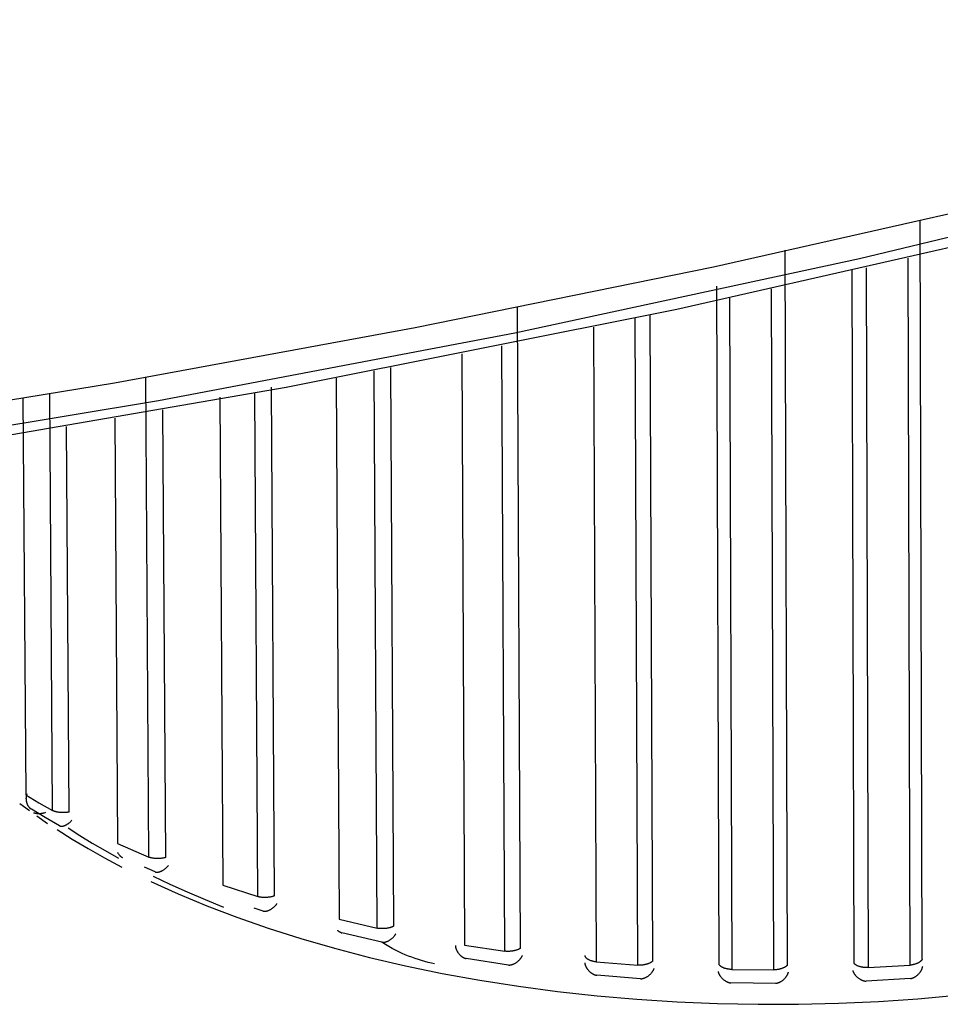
# Model space of a CAD drawing. Header units: millimetres. Extents: x -534 to -34, y 1269 to 1769.
# Tile 3 of 91: x -421.89 to -415.68, y 1298.84 to 1305.49. Entities that reach past the tile are written whole.
import ezdxf

# ---------------------------------------------------------------- set-up
doc = ezdxf.new("R2010")
doc.units = ezdxf.units.MM
doc.layers.add('ROXX_B.FLEX', color=7, linetype='Continuous', true_color=0x000000)

msp = doc.modelspace()

# ---------------------------------------------------------------- linework, layer by layer
at = {"layer": 'ROXX_B.FLEX', "color": 18, "lineweight": -3, "true_color": 0x000000}
for points in [[(-423.291, 1302.7054), (-421.2522, 1303.0385), (-419.2235, 1303.4106), (-417.2103, 1303.8217), (-415.2183, 1304.2716), (-413.2533, 1304.76), (-411.3209, 1305.2862), (-409.4269, 1305.8495), (-407.5767, 1306.4488), (-405.7759, 1307.0829), (-404.0297, 1307.7503), (-402.3429, 1308.4495), (-400.7204, 1309.1786), (-399.1664, 1309.9356), (-397.6849, 1310.7185)], [(-415.8034, 1299.1481), (-415.8167, 1304.1318)], [(-416.7119, 1299.1101), (-416.7279, 1303.9326)], [(-415.8844, 1299.1077), (-415.8974, 1303.8792)], [(-416.2779, 1303.7999), (-416.2639, 1299.121)], [(-416.1809, 1303.8142), (-416.167, 1299.0911)], [(-417.1918, 1303.691), (-417.1751, 1299.1149)], [(-416.8035, 1299.0757), (-416.819, 1303.6713)], [(-417.1041, 1303.6089), (-417.0878, 1299.0786)], [(-418.513, 1299.2224), (-418.5329, 1303.5468)], [(-417.7216, 1299.1072), (-417.7392, 1303.4756)], [(-417.6213, 1299.1351), (-417.6385, 1303.4943)], [(-418.0199, 1303.4144), (-418.0018, 1299.1297)], [(-418.91, 1303.234), (-418.8906, 1299.2433)], [(-418.6201, 1299.2017), (-418.6391, 1303.288)], [(-419.4809, 1299.3572), (-419.5008, 1303.1188)], [(-419.3693, 1299.3703), (-419.3889, 1303.1412)], [(-421.0218, 1299.837), (-421.0424, 1303.0751)], [(-419.7562, 1303.0701), (-419.7363, 1299.417)], [(-420.2868, 1299.5704), (-420.3067, 1302.9674)], [(-420.1729, 1299.5757), (-420.1926, 1303.0078)], [(-421.8711, 1302.9343), (-421.8525, 1300.2571)], [(-421.6713, 1300.1514), (-421.6905, 1302.9636)], [(-420.5417, 1302.9422), (-420.522, 1299.6472)], [(-420.9078, 1299.8344), (-420.9268, 1302.8555)], [(-421.2507, 1302.7985), (-421.232, 1299.9292)], [(-421.5595, 1300.141), (-421.5771, 1302.7422)], [(-421.8525, 1300.2571), (-421.7631, 1300.2037), (-421.6713, 1300.1514)], [(-421.8142, 1300.1597), (-421.8155, 1300.1606), (-421.8168, 1300.1615), (-421.8181, 1300.1624), (-421.8193, 1300.1634), (-421.8206, 1300.1645), (-421.8218, 1300.1656), (-421.823, 1300.1667), (-421.8241, 1300.1678), (-421.8253, 1300.169), (-421.8264, 1300.1703), (-421.8275, 1300.1715), (-421.8286, 1300.1728), (-421.8296, 1300.1742), (-421.8306, 1300.1755), (-421.8316, 1300.1769), (-421.8326, 1300.1784), (-421.8335, 1300.1798), (-421.8344, 1300.1813), (-421.8353, 1300.1828), (-421.8362, 1300.1843), (-421.837, 1300.1859), (-421.8378, 1300.1875), (-421.8386, 1300.1891), (-421.8393, 1300.1907), (-421.8401, 1300.1924), (-421.8407, 1300.1941), (-421.8414, 1300.1958), (-421.842, 1300.1975), (-421.8426, 1300.1992), (-421.8432, 1300.2009), (-421.8437, 1300.2027), (-421.8443, 1300.2045), (-421.8447, 1300.2063), (-421.8452, 1300.2081), (-421.8456, 1300.2099), (-421.846, 1300.2117), (-421.8463, 1300.2135), (-421.8467, 1300.2154), (-421.847, 1300.2172), (-421.8472, 1300.2191), (-421.8474, 1300.2209), (-421.8476, 1300.2228), (-421.8478, 1300.2246), (-421.8479, 1300.2265), (-421.848, 1300.2284), (-421.8481, 1300.2302), (-421.8481, 1300.2321), (-421.8481, 1300.234), (-421.848, 1300.2358), (-421.8479, 1300.2377), (-421.8478, 1300.2396), (-421.8476, 1300.2414), (-421.8474, 1300.2432), (-421.8472, 1300.2451), (-421.847, 1300.2469), (-421.8466, 1300.2487), (-421.8463, 1300.2505), (-421.8459, 1300.2523), (-421.8455, 1300.2541), (-421.8451, 1300.2559), (-421.8446, 1300.2576), (-421.844, 1300.2594), (-421.8435, 1300.2611), (-421.8428, 1300.2628)], [(-421.6231, 1300.0482), (-421.72, 1300.1034), (-421.8142, 1300.1597)], [(-421.5595, 1300.141), (-421.5628, 1300.1403), (-421.5661, 1300.1396), (-421.5696, 1300.139), (-421.5731, 1300.1385), (-421.5767, 1300.138), (-421.5804, 1300.1377), (-421.5841, 1300.1374), (-421.5879, 1300.1371), (-421.5917, 1300.137), (-421.5955, 1300.1369), (-421.5994, 1300.1369), (-421.6033, 1300.1369), (-421.6111, 1300.1372), (-421.6188, 1300.1378), (-421.6227, 1300.1382), (-421.6265, 1300.1386), (-421.6302, 1300.1392), (-421.6339, 1300.1397), (-421.6376, 1300.1404), (-421.6412, 1300.1411), (-421.6447, 1300.1418), (-421.6481, 1300.1427), (-421.6514, 1300.1436), (-421.6546, 1300.1445), (-421.6577, 1300.1455), (-421.6607, 1300.1466), (-421.6636, 1300.1477), (-421.665, 1300.1483), (-421.6663, 1300.1489), (-421.6676, 1300.1495), (-421.6689, 1300.1501), (-421.6701, 1300.1507), (-421.6713, 1300.1514)], [(-421.6231, 1300.0482), (-421.6227, 1300.048), (-421.6222, 1300.0478), (-421.6218, 1300.0475), (-421.6213, 1300.0474), (-421.6208, 1300.0472), (-421.6203, 1300.047), (-421.6198, 1300.0468), (-421.6193, 1300.0467), (-421.6188, 1300.0465), (-421.6183, 1300.0464), (-421.6178, 1300.0463), (-421.6172, 1300.0462), (-421.6167, 1300.0461), (-421.6162, 1300.046), (-421.6156, 1300.0459), (-421.6151, 1300.0458), (-421.6145, 1300.0457), (-421.6139, 1300.0457), (-421.6128, 1300.0456), (-421.6116, 1300.0455), (-421.6104, 1300.0455), (-421.6092, 1300.0455), (-421.608, 1300.0456), (-421.6068, 1300.0457), (-421.6055, 1300.0458), (-421.6042, 1300.046), (-421.6029, 1300.0462), (-421.6016, 1300.0464), (-421.6003, 1300.0467), (-421.599, 1300.047), (-421.5976, 1300.0473), (-421.5963, 1300.0477), (-421.5949, 1300.0481), (-421.5935, 1300.0485), (-421.5921, 1300.049), (-421.5907, 1300.0495), (-421.5893, 1300.05), (-421.5865, 1300.0511), (-421.5836, 1300.0524), (-421.5807, 1300.0537), (-421.5779, 1300.0552), (-421.575, 1300.0568), (-421.5721, 1300.0585), (-421.5692, 1300.0603), (-421.5664, 1300.0622), (-421.5635, 1300.0642), (-421.5607, 1300.0663), (-421.558, 1300.0685), (-421.5553, 1300.0708), (-421.5526, 1300.0732), (-421.55, 1300.0756), (-421.5474, 1300.0781), (-421.5449, 1300.0807), (-421.5425, 1300.0834), (-421.5402, 1300.0862)], [(-421.232, 1299.9292), (-421.0218, 1299.837)], [(-421.2326, 1299.8688), (-421.2311, 1299.8659), (-421.2295, 1299.8632), (-421.2278, 1299.8605), (-421.2261, 1299.8579), (-421.2243, 1299.8554), (-421.2233, 1299.8541), (-421.2224, 1299.8529), (-421.2214, 1299.8517), (-421.2204, 1299.8506), (-421.2194, 1299.8494), (-421.2184, 1299.8483), (-421.2174, 1299.8472), (-421.2163, 1299.8461), (-421.2152, 1299.8451), (-421.2141, 1299.844), (-421.213, 1299.843), (-421.2119, 1299.8421), (-421.2108, 1299.8411), (-421.2096, 1299.8402), (-421.2084, 1299.8393), (-421.2073, 1299.8385), (-421.2061, 1299.8377), (-421.2048, 1299.8369), (-421.2036, 1299.8361), (-421.2024, 1299.8354), (-421.2011, 1299.8347), (-421.1998, 1299.834)], [(-420.9078, 1299.8344), (-420.9108, 1299.8335), (-420.9139, 1299.8326), (-420.9172, 1299.8317), (-420.9206, 1299.831), (-420.924, 1299.8303), (-420.9275, 1299.8296), (-420.9312, 1299.8291), (-420.9348, 1299.8286), (-420.9386, 1299.8282), (-420.9424, 1299.8278), (-420.9462, 1299.8275), (-420.9501, 1299.8273), (-420.9579, 1299.8271), (-420.9658, 1299.8271), (-420.9736, 1299.8274), (-420.9775, 1299.8277), (-420.9814, 1299.828), (-420.9852, 1299.8284), (-420.9889, 1299.8289), (-420.9926, 1299.8294), (-420.9962, 1299.8299), (-420.9998, 1299.8306), (-421.0033, 1299.8313), (-421.0066, 1299.8321), (-421.0099, 1299.8329), (-421.0131, 1299.8338), (-421.0161, 1299.8348), (-421.019, 1299.8359), (-421.0204, 1299.8364), (-421.0218, 1299.837)], [(-420.9782, 1299.7368), (-420.9777, 1299.7366), (-420.9771, 1299.7364), (-420.9765, 1299.7362), (-420.976, 1299.7361), (-420.9754, 1299.7359), (-420.9748, 1299.7358), (-420.9742, 1299.7357), (-420.9736, 1299.7356), (-420.973, 1299.7355), (-420.9724, 1299.7354), (-420.9711, 1299.7352), (-420.9699, 1299.7351), (-420.9686, 1299.735), (-420.9673, 1299.735), (-420.966, 1299.735), (-420.9646, 1299.735), (-420.9633, 1299.7351), (-420.9619, 1299.7352), (-420.9605, 1299.7353), (-420.9591, 1299.7355), (-420.9577, 1299.7357), (-420.9562, 1299.736), (-420.9548, 1299.7363), (-420.9533, 1299.7366), (-420.9519, 1299.737), (-420.9504, 1299.7374), (-420.9489, 1299.7378), (-420.9474, 1299.7383), (-420.9459, 1299.7388), (-420.9444, 1299.7393), (-420.9429, 1299.7399), (-420.9398, 1299.7411), (-420.9368, 1299.7424), (-420.9337, 1299.7439), (-420.9307, 1299.7455), (-420.9276, 1299.7472), (-420.9246, 1299.749), (-420.9216, 1299.7509), (-420.9186, 1299.7529), (-420.9157, 1299.755), (-420.9128, 1299.7572), (-420.9099, 1299.7595), (-420.9072, 1299.7619), (-420.9044, 1299.7643), (-420.9018, 1299.7669), (-420.8992, 1299.7695), (-420.8967, 1299.7722), (-420.8943, 1299.775), (-420.892, 1299.7779), (-420.8898, 1299.7808)], [(-420.9782, 1299.7368), (-421.0516, 1299.768)], [(-420.522, 1299.6472), (-420.2868, 1299.5704)], [(-420.1729, 1299.5757), (-420.1742, 1299.5751), (-420.1756, 1299.5746), (-420.1785, 1299.5735), (-420.1815, 1299.5724), (-420.1846, 1299.5714), (-420.1878, 1299.5705), (-420.1911, 1299.5696), (-420.1946, 1299.5688), (-420.1981, 1299.5681), (-420.2017, 1299.5674), (-420.2054, 1299.5668), (-420.2091, 1299.5663), (-420.2129, 1299.5658), (-420.2167, 1299.5654), (-420.2206, 1299.565), (-420.2284, 1299.5645), (-420.2363, 1299.5643), (-420.2441, 1299.5643), (-420.248, 1299.5644), (-420.2519, 1299.5646), (-420.2557, 1299.5649), (-420.2595, 1299.5652), (-420.2632, 1299.5656), (-420.2668, 1299.5661), (-420.2704, 1299.5666), (-420.2739, 1299.5672), (-420.2773, 1299.5679), (-420.2806, 1299.5687), (-420.2838, 1299.5695), (-420.2868, 1299.5704)], [(-420.2488, 1299.4729), (-420.2481, 1299.4727), (-420.2475, 1299.4726), (-420.2461, 1299.4724), (-420.2448, 1299.4722), (-420.2434, 1299.472), (-420.242, 1299.4719), (-420.2406, 1299.4718), (-420.2392, 1299.4718), (-420.2377, 1299.4718), (-420.2363, 1299.4719), (-420.2348, 1299.472), (-420.2333, 1299.4721), (-420.2318, 1299.4723), (-420.2303, 1299.4725), (-420.2288, 1299.4728), (-420.2272, 1299.473), (-420.2257, 1299.4734), (-420.2241, 1299.4737), (-420.2225, 1299.4741), (-420.221, 1299.4746), (-420.2194, 1299.475), (-420.2178, 1299.4755), (-420.2162, 1299.4761), (-420.2146, 1299.4767), (-420.213, 1299.4773), (-420.2098, 1299.4786), (-420.2066, 1299.48), (-420.2034, 1299.4816), (-420.2002, 1299.4832), (-420.197, 1299.485), (-420.1938, 1299.4869), (-420.1907, 1299.489), (-420.1877, 1299.4911), (-420.1846, 1299.4933), (-420.1817, 1299.4956), (-420.1788, 1299.498), (-420.1759, 1299.5005), (-420.1732, 1299.5031), (-420.1705, 1299.5058), (-420.1679, 1299.5085), (-420.1654, 1299.5113), (-420.163, 1299.5142), (-420.1619, 1299.5156), (-420.1607, 1299.5171), (-420.1596, 1299.5186), (-420.1586, 1299.5201), (-420.1576, 1299.5217), (-420.1566, 1299.5232)], [(-420.2488, 1299.4729), (-420.3116, 1299.4927)], [(-419.7363, 1299.417), (-419.4809, 1299.3572)], [(-419.7492, 1299.3437), (-419.7475, 1299.3421), (-419.7457, 1299.3405), (-419.7439, 1299.3391), (-419.7421, 1299.3376), (-419.7402, 1299.3362), (-419.7383, 1299.3349), (-419.7364, 1299.3337), (-419.7345, 1299.3324), (-419.7325, 1299.3313), (-419.7306, 1299.3302), (-419.7286, 1299.3292), (-419.7265, 1299.3282), (-419.7245, 1299.3273), (-419.7225, 1299.3265), (-419.7204, 1299.3257), (-419.7183, 1299.325)], [(-419.4491, 1299.2619), (-419.7183, 1299.325)], [(-419.3693, 1299.3703), (-419.3704, 1299.3696), (-419.3717, 1299.369), (-419.3729, 1299.3683), (-419.3742, 1299.3677), (-419.3755, 1299.367), (-419.3769, 1299.3664), (-419.3797, 1299.3652), (-419.3826, 1299.3641), (-419.3857, 1299.363), (-419.3889, 1299.362), (-419.3921, 1299.361), (-419.3955, 1299.3601), (-419.399, 1299.3593), (-419.4026, 1299.3585), (-419.4062, 1299.3577), (-419.4099, 1299.357), (-419.4136, 1299.3564), (-419.4174, 1299.3559), (-419.4212, 1299.3554), (-419.4251, 1299.355), (-419.429, 1299.3546), (-419.4329, 1299.3543), (-419.4368, 1299.3541), (-419.4407, 1299.354), (-419.4446, 1299.3539), (-419.4484, 1299.3539), (-419.4523, 1299.3539), (-419.4561, 1299.3541), (-419.4598, 1299.3543), (-419.4635, 1299.3546), (-419.4672, 1299.3549), (-419.4707, 1299.3554), (-419.4742, 1299.3559), (-419.4776, 1299.3565), (-419.4809, 1299.3572)], [(-419.4491, 1299.2619), (-419.4476, 1299.2618), (-419.4462, 1299.2616), (-419.4447, 1299.2615), (-419.4431, 1299.2615), (-419.4416, 1299.2615), (-419.4401, 1299.2615), (-419.4385, 1299.2616), (-419.4369, 1299.2617), (-419.4353, 1299.2619), (-419.4337, 1299.2621), (-419.4321, 1299.2623), (-419.4305, 1299.2626), (-419.4289, 1299.2629), (-419.4272, 1299.2633), (-419.4256, 1299.2637), (-419.4239, 1299.2641), (-419.4223, 1299.2646), (-419.4206, 1299.2651), (-419.4189, 1299.2656), (-419.4173, 1299.2662), (-419.4156, 1299.2668), (-419.4139, 1299.2675), (-419.4106, 1299.2689), (-419.4073, 1299.2704), (-419.4039, 1299.2721), (-419.4006, 1299.2739), (-419.3974, 1299.2758), (-419.3941, 1299.2778), (-419.391, 1299.2799), (-419.3878, 1299.2822), (-419.3847, 1299.2845), (-419.3817, 1299.2869), (-419.3788, 1299.2895), (-419.3759, 1299.2921), (-419.3732, 1299.2948), (-419.3705, 1299.2975), (-419.3679, 1299.3004), (-419.3654, 1299.3033), (-419.3642, 1299.3048), (-419.3631, 1299.3063), (-419.362, 1299.3078), (-419.3609, 1299.3093), (-419.3598, 1299.3109), (-419.3588, 1299.3124), (-419.3578, 1299.314), (-419.3568, 1299.3156), (-419.3559, 1299.3172), (-419.355, 1299.3188)], [(-419.094, 1299.116), (-419.1151, 1299.1205), (-419.1366, 1299.1257), (-419.1585, 1299.1315), (-419.1805, 1299.138), (-419.2027, 1299.1451), (-419.225, 1299.1527), (-419.2471, 1299.1608), (-419.2691, 1299.1693), (-419.2908, 1299.178), (-419.3123, 1299.1873), (-419.334, 1299.1973), (-419.356, 1299.2082), (-419.3786, 1299.2201), (-419.4017, 1299.2331), (-419.4252, 1299.2471), (-419.4491, 1299.2619)], [(-418.8906, 1299.2433), (-418.6201, 1299.2017)], [(-418.9529, 1299.2412), (-418.9528, 1299.2394), (-418.9527, 1299.2376), (-418.9526, 1299.2358), (-418.9524, 1299.234), (-418.9521, 1299.2322), (-418.9518, 1299.2304), (-418.9515, 1299.2286), (-418.9511, 1299.2268), (-418.9507, 1299.225), (-418.9502, 1299.2232), (-418.9497, 1299.2214), (-418.9492, 1299.2196), (-418.9486, 1299.2178), (-418.948, 1299.216), (-418.9473, 1299.2142), (-418.9466, 1299.2125), (-418.9458, 1299.2107), (-418.945, 1299.2089), (-418.9442, 1299.2072), (-418.9433, 1299.2055), (-418.9425, 1299.2037), (-418.9415, 1299.202), (-418.9406, 1299.2003), (-418.9396, 1299.1986), (-418.9385, 1299.1969), (-418.9375, 1299.1953), (-418.9364, 1299.1936), (-418.9353, 1299.192), (-418.9341, 1299.1904), (-418.9329, 1299.1888), (-418.9305, 1299.1857), (-418.9279, 1299.1827), (-418.9266, 1299.1812), (-418.9252, 1299.1797), (-418.9239, 1299.1783), (-418.9225, 1299.1769), (-418.9211, 1299.1755), (-418.9196, 1299.1742), (-418.9182, 1299.1728), (-418.9167, 1299.1716), (-418.9152, 1299.1703), (-418.9137, 1299.1691), (-418.9121, 1299.1679), (-418.9106, 1299.1667), (-418.909, 1299.1655), (-418.9074, 1299.1644), (-418.9058, 1299.1634), (-418.9042, 1299.1624), (-418.9026, 1299.1614), (-418.9009, 1299.1604), (-418.8993, 1299.1595), (-418.8976, 1299.1586), (-418.8959, 1299.1578), (-418.8942, 1299.157), (-418.8925, 1299.1562), (-418.8908, 1299.1555), (-418.8891, 1299.1548), (-418.8873, 1299.1542), (-418.8856, 1299.1536), (-418.8839, 1299.1531), (-418.8821, 1299.1526), (-418.8803, 1299.1522)], [(-418.513, 1299.2224), (-418.514, 1299.2216), (-418.515, 1299.2209), (-418.516, 1299.2202), (-418.5171, 1299.2194), (-418.5183, 1299.2187), (-418.5194, 1299.218), (-418.5206, 1299.2173), (-418.5219, 1299.2167), (-418.5232, 1299.216), (-418.5245, 1299.2153), (-418.5272, 1299.214), (-418.5301, 1299.2128), (-418.5331, 1299.2116), (-418.5362, 1299.2105), (-418.5394, 1299.2094), (-418.5427, 1299.2084), (-418.5461, 1299.2074), (-418.5495, 1299.2065), (-418.5531, 1299.2056), (-418.5567, 1299.2048), (-418.5603, 1299.204), (-418.5641, 1299.2034), (-418.5678, 1299.2027), (-418.5716, 1299.2022), (-418.5754, 1299.2017), (-418.5792, 1299.2013), (-418.5831, 1299.2009), (-418.5869, 1299.2007), (-418.5907, 1299.2005), (-418.5945, 1299.2003), (-418.5983, 1299.2003), (-418.6021, 1299.2003), (-418.6058, 1299.2004), (-418.6095, 1299.2006), (-418.6131, 1299.2009), (-418.6166, 1299.2012), (-418.6201, 1299.2017)], [(-418.5952, 1299.1083), (-418.8803, 1299.1522)], [(-418.5952, 1299.1083), (-418.5936, 1299.1082), (-418.592, 1299.1082), (-418.5903, 1299.1082), (-418.5887, 1299.1083), (-418.5871, 1299.1084), (-418.5854, 1299.1085), (-418.5837, 1299.1087), (-418.5821, 1299.109), (-418.5804, 1299.1092), (-418.5787, 1299.1095), (-418.577, 1299.1099), (-418.5753, 1299.1103), (-418.5736, 1299.1107), (-418.5719, 1299.1112), (-418.5701, 1299.1117), (-418.5684, 1299.1123), (-418.5667, 1299.1129), (-418.565, 1299.1135), (-418.5633, 1299.1142), (-418.5615, 1299.1149), (-418.5598, 1299.1156), (-418.5581, 1299.1164), (-418.5547, 1299.118), (-418.5513, 1299.1198), (-418.5479, 1299.1217), (-418.5446, 1299.1237), (-418.5413, 1299.1258), (-418.5381, 1299.1281), (-418.535, 1299.1304), (-418.5319, 1299.1329), (-418.5288, 1299.1354), (-418.5259, 1299.1381), (-418.5231, 1299.1408), (-418.5203, 1299.1436), (-418.5176, 1299.1465), (-418.5151, 1299.1494), (-418.5139, 1299.1509), (-418.5127, 1299.1525), (-418.5115, 1299.154), (-418.5104, 1299.1555), (-418.5093, 1299.1571), (-418.5082, 1299.1587), (-418.5072, 1299.1603), (-418.5062, 1299.1619), (-418.5053, 1299.1635), (-418.5043, 1299.1651), (-418.5035, 1299.1667), (-418.5026, 1299.1684), (-418.5018, 1299.17), (-418.5011, 1299.1717)], [(-418.0799, 1299.1227), (-418.0797, 1299.1209), (-418.0794, 1299.1191), (-418.0791, 1299.1173), (-418.0787, 1299.1155), (-418.0783, 1299.1138), (-418.0778, 1299.112), (-418.0773, 1299.1102), (-418.0768, 1299.1084), (-418.0762, 1299.1067), (-418.0755, 1299.1049), (-418.0749, 1299.1031), (-418.0741, 1299.1014), (-418.0734, 1299.0996), (-418.0726, 1299.0979), (-418.0717, 1299.0962), (-418.0709, 1299.0945), (-418.07, 1299.0928), (-418.069, 1299.0911), (-418.068, 1299.0894), (-418.067, 1299.0877), (-418.066, 1299.086), (-418.0649, 1299.0844), (-418.0637, 1299.0828), (-418.0626, 1299.0811), (-418.0602, 1299.078), (-418.0577, 1299.0749), (-418.0551, 1299.0718), (-418.0523, 1299.0689), (-418.0495, 1299.0661), (-418.0466, 1299.0633), (-418.0436, 1299.0607), (-418.0405, 1299.0581), (-418.0389, 1299.0569), (-418.0373, 1299.0557), (-418.0357, 1299.0546), (-418.0341, 1299.0535), (-418.0325, 1299.0524), (-418.0308, 1299.0513), (-418.0292, 1299.0503), (-418.0275, 1299.0493), (-418.0258, 1299.0483), (-418.0241, 1299.0474), (-418.0224, 1299.0466), (-418.0207, 1299.0457), (-418.0189, 1299.0449), (-418.0172, 1299.0442), (-418.0154, 1299.0434), (-418.0137, 1299.0428), (-418.0119, 1299.0421), (-418.0102, 1299.0415), (-418.0084, 1299.041), (-418.0066, 1299.0405), (-418.0048, 1299.04), (-418.0031, 1299.0396), (-418.0013, 1299.0393), (-417.9995, 1299.0389)], [(-418.0018, 1299.1297), (-418.0054, 1299.1301), (-418.0089, 1299.1305), (-418.0124, 1299.131), (-418.016, 1299.1316), (-418.0195, 1299.1322), (-418.023, 1299.133), (-418.0264, 1299.1338), (-418.0298, 1299.1346), (-418.0332, 1299.1356), (-418.0365, 1299.1366), (-418.0397, 1299.1377), (-418.0428, 1299.1389), (-418.0459, 1299.1402), (-418.0488, 1299.1415), (-418.0516, 1299.1428), (-418.053, 1299.1436), (-418.0543, 1299.1443), (-418.0556, 1299.145), (-418.0569, 1299.1458), (-418.0581, 1299.1465), (-418.0593, 1299.1473), (-418.0605, 1299.1481), (-418.0617, 1299.1489), (-418.0628, 1299.1497), (-418.0638, 1299.1505), (-418.0648, 1299.1514), (-418.0658, 1299.1522), (-418.0668, 1299.1531), (-418.0677, 1299.1539), (-418.0686, 1299.1548), (-418.0694, 1299.1556), (-418.0702, 1299.1565), (-418.071, 1299.1574), (-418.0717, 1299.1583), (-418.0723, 1299.1592), (-418.073, 1299.1601), (-418.0736, 1299.161), (-418.0741, 1299.1619), (-418.0747, 1299.1628), (-418.0751, 1299.1637), (-418.0756, 1299.1646), (-418.0758, 1299.165), (-418.076, 1299.1655), (-418.0762, 1299.1659), (-418.0764, 1299.1664), (-418.0765, 1299.1668), (-418.0767, 1299.1673), (-418.0768, 1299.1677), (-418.077, 1299.1682), (-418.0771, 1299.1686), (-418.0772, 1299.1691), (-418.0773, 1299.1695), (-418.0774, 1299.1699), (-418.0775, 1299.1704), (-418.0776, 1299.1708), (-418.0777, 1299.1713), (-418.0778, 1299.1717)], [(-418.0018, 1299.1297), (-417.7216, 1299.1072)], [(-417.6213, 1299.1351), (-417.622, 1299.1342), (-417.6228, 1299.1334), (-417.6236, 1299.1326), (-417.6245, 1299.1319), (-417.6254, 1299.1311), (-417.6264, 1299.1303), (-417.6274, 1299.1295), (-417.6284, 1299.1288), (-417.6295, 1299.128), (-417.6306, 1299.1273), (-417.6318, 1299.1266), (-417.633, 1299.1258), (-417.6342, 1299.1251), (-417.6355, 1299.1244), (-417.6381, 1299.123), (-417.6408, 1299.1217), (-417.6437, 1299.1204), (-417.6467, 1299.1191), (-417.6498, 1299.1179), (-417.6529, 1299.1168), (-417.6562, 1299.1157), (-417.6596, 1299.1146), (-417.663, 1299.1136), (-417.6665, 1299.1127), (-417.67, 1299.1118), (-417.6736, 1299.111), (-417.6773, 1299.1103), (-417.6809, 1299.1096), (-417.6846, 1299.109), (-417.6884, 1299.1085), (-417.6921, 1299.108), (-417.6958, 1299.1076), (-417.6996, 1299.1073), (-417.7033, 1299.1071), (-417.707, 1299.1069), (-417.7107, 1299.1069), (-417.7144, 1299.1069), (-417.718, 1299.107), (-417.7216, 1299.1072)], [(-417.0878, 1299.0786), (-417.0914, 1299.0787), (-417.0951, 1299.0789), (-417.0987, 1299.0792), (-417.1024, 1299.0795), (-417.106, 1299.0799), (-417.1097, 1299.0804), (-417.1134, 1299.0809), (-417.117, 1299.0816), (-417.1206, 1299.0823), (-417.1241, 1299.0831), (-417.1276, 1299.0839), (-417.1311, 1299.0849), (-417.1345, 1299.0859), (-417.1377, 1299.087), (-417.1409, 1299.0882), (-417.144, 1299.0894), (-417.147, 1299.0907), (-417.1499, 1299.0921), (-417.1526, 1299.0935), (-417.1539, 1299.0942), (-417.1552, 1299.0949), (-417.1565, 1299.0957), (-417.1577, 1299.0965), (-417.1589, 1299.0972), (-417.16, 1299.098), (-417.1611, 1299.0988), (-417.1622, 1299.0996), (-417.1633, 1299.1004), (-417.1643, 1299.1012), (-417.1652, 1299.1021), (-417.1661, 1299.1029), (-417.167, 1299.1037), (-417.1679, 1299.1046), (-417.1687, 1299.1054), (-417.1695, 1299.1063), (-417.1702, 1299.1071), (-417.1709, 1299.108), (-417.1715, 1299.1089), (-417.1722, 1299.1097), (-417.1727, 1299.1106), (-417.1733, 1299.1115), (-417.1738, 1299.1123), (-417.1743, 1299.1132), (-417.1747, 1299.1141), (-417.1751, 1299.1149)], [(-416.7119, 1299.1101), (-416.7122, 1299.1097), (-416.7124, 1299.1093), (-416.7127, 1299.1089), (-416.713, 1299.1084), (-416.7133, 1299.108), (-416.7136, 1299.1076), (-416.7139, 1299.1072), (-416.7142, 1299.1067), (-416.7149, 1299.1059), (-416.7157, 1299.1051), (-416.7164, 1299.1042), (-416.7173, 1299.1034), (-416.7181, 1299.1026), (-416.719, 1299.1018), (-416.72, 1299.101), (-416.7209, 1299.1002), (-416.7219, 1299.0994), (-416.723, 1299.0986), (-416.7241, 1299.0978), (-416.7252, 1299.0971), (-416.7264, 1299.0963), (-416.7275, 1299.0956), (-416.73, 1299.0941), (-416.7326, 1299.0926), (-416.7353, 1299.0912), (-416.7382, 1299.0899), (-416.7411, 1299.0886), (-416.7441, 1299.0873), (-416.7472, 1299.0861), (-416.7504, 1299.0849), (-416.7537, 1299.0838), (-416.757, 1299.0828), (-416.7604, 1299.0818), (-416.7639, 1299.0809), (-416.7674, 1299.08), (-416.7709, 1299.0792), (-416.7745, 1299.0785), (-416.7781, 1299.0779), (-416.7817, 1299.0773), (-416.7854, 1299.0768), (-416.789, 1299.0764), (-416.7926, 1299.0761), (-416.7963, 1299.0759), (-416.7999, 1299.0757), (-416.8035, 1299.0757)], [(-416.167, 1299.0911), (-416.1706, 1299.0909), (-416.1743, 1299.0909), (-416.178, 1299.0909), (-416.1817, 1299.0909), (-416.1854, 1299.0911), (-416.1892, 1299.0913), (-416.193, 1299.0916), (-416.1968, 1299.092), (-416.2005, 1299.0924), (-416.2043, 1299.093), (-416.208, 1299.0936), (-416.2117, 1299.0943), (-416.2153, 1299.0951), (-416.2189, 1299.0959), (-416.2224, 1299.0969), (-416.2258, 1299.0979), (-416.2291, 1299.0989), (-416.2323, 1299.1001), (-416.2355, 1299.1013), (-416.2385, 1299.1026), (-416.2414, 1299.1039), (-416.2441, 1299.1053), (-416.2454, 1299.106), (-416.2467, 1299.1067), (-416.248, 1299.1074), (-416.2492, 1299.1082), (-416.2504, 1299.1089), (-416.2516, 1299.1097), (-416.2527, 1299.1105), (-416.2538, 1299.1112), (-416.2548, 1299.112), (-416.2558, 1299.1128), (-416.2568, 1299.1136), (-416.2577, 1299.1144), (-416.2586, 1299.1152), (-416.2595, 1299.116), (-416.2603, 1299.1169), (-416.2611, 1299.1177), (-416.2618, 1299.1185), (-416.2625, 1299.1193), (-416.2632, 1299.1201), (-416.2639, 1299.121)], [(-415.8034, 1299.1481), (-415.8035, 1299.1477), (-415.8037, 1299.1473), (-415.8038, 1299.1468), (-415.804, 1299.1464), (-415.8041, 1299.1459), (-415.8043, 1299.1455), (-415.8045, 1299.1451), (-415.8047, 1299.1446), (-415.8049, 1299.1442), (-415.8052, 1299.1438), (-415.8054, 1299.1433), (-415.8057, 1299.1429), (-415.8059, 1299.1424), (-415.8062, 1299.142), (-415.8065, 1299.1416), (-415.8068, 1299.1411), (-415.8074, 1299.1403), (-415.808, 1299.1394), (-415.8087, 1299.1385), (-415.8095, 1299.1377), (-415.8103, 1299.1368), (-415.8111, 1299.136), (-415.8119, 1299.1351), (-415.8128, 1299.1343), (-415.8138, 1299.1335), (-415.8147, 1299.1326), (-415.8157, 1299.1318), (-415.8168, 1299.131), (-415.8178, 1299.1302), (-415.8189, 1299.1294), (-415.8201, 1299.1286), (-415.8212, 1299.1278), (-415.8236, 1299.1263), (-415.8262, 1299.1248), (-415.8288, 1299.1233), (-415.8315, 1299.1219), (-415.8344, 1299.1206), (-415.8373, 1299.1192), (-415.8403, 1299.118), (-415.8434, 1299.1168), (-415.8465, 1299.1156), (-415.8498, 1299.1145), (-415.8531, 1299.1135), (-415.8564, 1299.1125), (-415.8598, 1299.1117), (-415.8632, 1299.1109), (-415.8667, 1299.1101), (-415.8702, 1299.1095), (-415.8737, 1299.1089), (-415.8772, 1299.1084), (-415.8808, 1299.108), (-415.8844, 1299.1077)], [(-417.7041, 1299.0152), (-417.7024, 1299.0152), (-417.7007, 1299.0153), (-417.699, 1299.0155), (-417.6972, 1299.0156), (-417.6955, 1299.0158), (-417.6938, 1299.0161), (-417.6921, 1299.0164), (-417.6903, 1299.0168), (-417.6886, 1299.0172), (-417.6868, 1299.0176), (-417.6851, 1299.0181), (-417.6833, 1299.0186), (-417.6816, 1299.0192), (-417.6798, 1299.0198), (-417.678, 1299.0204), (-417.6763, 1299.0211), (-417.6745, 1299.0218), (-417.6728, 1299.0225), (-417.6711, 1299.0233), (-417.6693, 1299.0241), (-417.6659, 1299.0259), (-417.6624, 1299.0278), (-417.6591, 1299.0298), (-417.6557, 1299.0319), (-417.6525, 1299.0342), (-417.6492, 1299.0365), (-417.6461, 1299.039), (-417.643, 1299.0415), (-417.64, 1299.0442), (-417.6371, 1299.047), (-417.6343, 1299.0498), (-417.6316, 1299.0527), (-417.629, 1299.0557), (-417.6265, 1299.0588), (-417.6253, 1299.0603), (-417.6242, 1299.0619), (-417.6231, 1299.0635), (-417.622, 1299.0651), (-417.6209, 1299.0667), (-417.6199, 1299.0683), (-417.6189, 1299.0699), (-417.618, 1299.0716), (-417.6171, 1299.0732), (-417.6162, 1299.0749), (-417.6154, 1299.0766), (-417.6146, 1299.0783), (-417.6138, 1299.08), (-417.6131, 1299.0816), (-417.6125, 1299.0834), (-417.6118, 1299.0851)], [(-417.1802, 1299.0656), (-417.1798, 1299.0638), (-417.1793, 1299.0621), (-417.1788, 1299.0603), (-417.1783, 1299.0586), (-417.1777, 1299.0568), (-417.1771, 1299.0551), (-417.1764, 1299.0534), (-417.1757, 1299.0516), (-417.1749, 1299.0499), (-417.1741, 1299.0482), (-417.1733, 1299.0465), (-417.1724, 1299.0448), (-417.1715, 1299.0431), (-417.1706, 1299.0414), (-417.1696, 1299.0398), (-417.1686, 1299.0381), (-417.1675, 1299.0365), (-417.1664, 1299.0348), (-417.1653, 1299.0332), (-417.1641, 1299.0316), (-417.1629, 1299.03), (-417.1617, 1299.0285), (-417.1592, 1299.0254), (-417.1565, 1299.0224), (-417.1538, 1299.0195), (-417.1509, 1299.0166), (-417.148, 1299.0139), (-417.1449, 1299.0113), (-417.1418, 1299.0087), (-417.1386, 1299.0063), (-417.1354, 1299.004), (-417.132, 1299.0018), (-417.1304, 1299.0008), (-417.1287, 1298.9998), (-417.127, 1298.9988), (-417.1252, 1298.9978), (-417.1235, 1298.9969), (-417.1218, 1298.9961), (-417.12, 1298.9952), (-417.1183, 1298.9944), (-417.1165, 1298.9937), (-417.1148, 1298.993), (-417.113, 1298.9923), (-417.1112, 1298.9916), (-417.1095, 1298.991), (-417.1077, 1298.9905), (-417.1059, 1298.99), (-417.1041, 1298.9895), (-417.1023, 1298.9891), (-417.1006, 1298.9887), (-417.0988, 1298.9884), (-417.097, 1298.9881), (-417.0952, 1298.9878), (-417.0935, 1298.9877)], [(-417.0878, 1299.0786), (-416.8035, 1299.0757)], [(-416.7937, 1298.9845), (-416.792, 1298.9847), (-416.7902, 1298.9849), (-416.7885, 1298.9852), (-416.7867, 1298.9854), (-416.7849, 1298.9858), (-416.7831, 1298.9862), (-416.7814, 1298.9866), (-416.7796, 1298.9871), (-416.7778, 1298.9876), (-416.7761, 1298.9882), (-416.7743, 1298.9888), (-416.7725, 1298.9894), (-416.7707, 1298.9901), (-416.769, 1298.9908), (-416.7672, 1298.9916), (-416.7655, 1298.9924), (-416.7637, 1298.9932), (-416.762, 1298.9941), (-416.7603, 1298.995), (-416.7586, 1298.9959), (-416.7568, 1298.9969), (-416.7552, 1298.9979), (-416.7518, 1299), (-416.7485, 1299.0022), (-416.7453, 1299.0046), (-416.7421, 1299.0071), (-416.739, 1299.0097), (-416.736, 1299.0123), (-416.7331, 1299.0151), (-416.7302, 1299.018), (-416.7275, 1299.0209), (-416.7249, 1299.0239), (-416.7224, 1299.027), (-416.7212, 1299.0286), (-416.72, 1299.0302), (-416.7189, 1299.0318), (-416.7178, 1299.0334), (-416.7167, 1299.0351), (-416.7156, 1299.0367), (-416.7146, 1299.0384), (-416.7137, 1299.04), (-416.7128, 1299.0417), (-416.7119, 1299.0434), (-416.711, 1299.0451), (-416.7102, 1299.0468), (-416.7094, 1299.0485), (-416.7087, 1299.0502), (-416.708, 1299.052), (-416.7074, 1299.0537), (-416.7068, 1299.0554), (-416.7062, 1299.0572), (-416.7057, 1299.0589), (-416.7053, 1299.0607)], [(-416.2717, 1299.0712), (-416.2712, 1299.0694), (-416.2706, 1299.0677), (-416.2699, 1299.066), (-416.2692, 1299.0643), (-416.2685, 1299.0626), (-416.2677, 1299.0609), (-416.2669, 1299.0592), (-416.266, 1299.0576), (-416.2651, 1299.0559), (-416.2642, 1299.0542), (-416.2632, 1299.0526), (-416.2622, 1299.051), (-416.2612, 1299.0493), (-416.2601, 1299.0477), (-416.259, 1299.0461), (-416.2578, 1299.0446), (-416.2566, 1299.043), (-416.2554, 1299.0415), (-416.2529, 1299.0384), (-416.2503, 1299.0354), (-416.2475, 1299.0325), (-416.2447, 1299.0297), (-416.2417, 1299.027), (-416.2387, 1299.0244), (-416.2356, 1299.0218), (-416.2324, 1299.0194), (-416.2291, 1299.0171), (-416.2258, 1299.0149), (-416.2225, 1299.0128), (-416.219, 1299.0109), (-416.2173, 1299.01), (-416.2156, 1299.0091), (-416.2138, 1299.0082), (-416.2121, 1299.0074), (-416.2104, 1299.0066), (-416.2086, 1299.0058), (-416.2068, 1299.0051), (-416.2051, 1299.0045), (-416.2033, 1299.0038), (-416.2015, 1299.0032), (-416.1998, 1299.0027), (-416.198, 1299.0022), (-416.1962, 1299.0017), (-416.1945, 1299.0013), (-416.1927, 1299.0009), (-416.1909, 1299.0005), (-416.1892, 1299.0002), (-416.1874, 1299), (-416.1857, 1298.9997), (-416.184, 1298.9996), (-416.1822, 1298.9995), (-416.1805, 1298.9994)], [(-416.167, 1299.0911), (-415.8844, 1299.1077)], [(-415.8825, 1299.017), (-415.8807, 1299.0173), (-415.879, 1299.0176), (-415.8772, 1299.018), (-415.8754, 1299.0184), (-415.8736, 1299.0188), (-415.8718, 1299.0193), (-415.8701, 1299.0199), (-415.8683, 1299.0205), (-415.8665, 1299.0211), (-415.8648, 1299.0218), (-415.863, 1299.0225), (-415.8613, 1299.0233), (-415.8595, 1299.0241), (-415.8578, 1299.025), (-415.8561, 1299.0258), (-415.8544, 1299.0267), (-415.8527, 1299.0277), (-415.851, 1299.0287), (-415.8493, 1299.0297), (-415.8476, 1299.0308), (-415.846, 1299.0319), (-415.8443, 1299.033), (-415.8411, 1299.0353), (-415.838, 1299.0378), (-415.8349, 1299.0404), (-415.8319, 1299.0431), (-415.829, 1299.0458), (-415.8262, 1299.0487), (-415.8234, 1299.0517), (-415.8208, 1299.0547), (-415.8183, 1299.0579), (-415.816, 1299.0611), (-415.8148, 1299.0627), (-415.8137, 1299.0643), (-415.8127, 1299.066), (-415.8116, 1299.0676), (-415.8106, 1299.0693), (-415.8096, 1299.071), (-415.8087, 1299.0727), (-415.8078, 1299.0744), (-415.8069, 1299.0761), (-415.8061, 1299.0779), (-415.8053, 1299.0796), (-415.8046, 1299.0813), (-415.8039, 1299.0831), (-415.8033, 1299.0849), (-415.8026, 1299.0866), (-415.8021, 1299.0884), (-415.8015, 1299.0901), (-415.8011, 1299.0919), (-415.8006, 1299.0937), (-415.8002, 1299.0955), (-415.7999, 1299.0972), (-415.7996, 1299.099)], [(-417.7041, 1299.0152), (-417.9995, 1299.0389)], [(-416.7937, 1298.9845), (-417.0935, 1298.9877)], [(-415.8825, 1299.017), (-416.1805, 1298.9994)]]:
    msp.add_lwpolyline(points, dxfattribs=at)
at = {"layer": 'ROXX_B.FLEX', "color": 18, "true_color": 0x000000}
for points in [[(-397.9255, 1310.3985), (-398.7815, 1309.9407), (-399.6626, 1309.4913), (-400.5685, 1309.0506), (-401.499, 1308.6189), (-403.4319, 1307.7831), (-405.4586, 1306.9861), (-407.5759, 1306.23), (-409.9356, 1305.4693), (-412.3735, 1304.7651), (-414.8834, 1304.119), (-417.4592, 1303.5324), (-420.0945, 1303.0066), (-422.7829, 1302.5431)], [(-397.9255, 1310.3985), (-398.7815, 1309.9407), (-399.6626, 1309.4913), (-400.5685, 1309.0506), (-401.499, 1308.6189), (-403.4319, 1307.7831), (-405.4586, 1306.9861), (-407.5759, 1306.23), (-409.9356, 1305.4693), (-412.3735, 1304.7651), (-414.8834, 1304.119), (-417.4592, 1303.5324), (-420.0945, 1303.0066), (-422.7829, 1302.5431)], [(-423.4375, 1302.5077), (-420.9563, 1302.9187), (-418.5507, 1303.3761), (-416.2268, 1303.8762), (-413.9896, 1304.4154), (-411.843, 1304.9897), (-409.7901, 1305.5952), (-407.8334, 1306.2283), (-405.6391, 1307.0096), (-403.5013, 1307.8522), (-402.4575, 1308.2962), (-401.4325, 1308.7549), (-400.428, 1309.2283), (-399.4454, 1309.716)], [(-423.4375, 1302.5077), (-420.9563, 1302.9187), (-418.5507, 1303.3761), (-416.2268, 1303.8762), (-413.9896, 1304.4154), (-411.843, 1304.9897), (-409.7901, 1305.5952), (-407.8334, 1306.2283), (-405.6391, 1307.0096), (-403.5013, 1307.8522), (-402.4575, 1308.2962), (-401.4325, 1308.7549), (-400.428, 1309.2283), (-399.4454, 1309.716)], [(-421.8925, 1300.1995), (-421.8271, 1300.1508)], [(-421.8925, 1300.1995), (-421.8271, 1300.1508)], [(-421.7994, 1300.1367), (-421.7971, 1300.1359), (-421.7947, 1300.1352), (-421.7923, 1300.1346), (-421.7899, 1300.134), (-421.7874, 1300.1335), (-421.785, 1300.133), (-421.7825, 1300.1326), (-421.78, 1300.1322), (-421.7774, 1300.1319), (-421.7749, 1300.1316), (-421.7723, 1300.1314), (-421.7697, 1300.1313), (-421.7671, 1300.1312), (-421.7645, 1300.1311), (-421.7619, 1300.1311), (-421.7593, 1300.1312), (-421.7566, 1300.1313), (-421.754, 1300.1315), (-421.7513, 1300.1317), (-421.7486, 1300.132), (-421.746, 1300.1323), (-421.7433, 1300.1327), (-421.7406, 1300.1331), (-421.7379, 1300.1336), (-421.7352, 1300.1342), (-421.7325, 1300.1348), (-421.7299, 1300.1354), (-421.7272, 1300.1361), (-421.7219, 1300.1376), (-421.7165, 1300.1393)], [(-421.7994, 1300.1367), (-421.7971, 1300.1359), (-421.7947, 1300.1352), (-421.7923, 1300.1346), (-421.7899, 1300.134), (-421.7874, 1300.1335), (-421.785, 1300.133), (-421.7825, 1300.1326), (-421.78, 1300.1322), (-421.7774, 1300.1319), (-421.7749, 1300.1316), (-421.7723, 1300.1314), (-421.7697, 1300.1313), (-421.7671, 1300.1312), (-421.7645, 1300.1311), (-421.7619, 1300.1311), (-421.7593, 1300.1312), (-421.7566, 1300.1313), (-421.754, 1300.1315), (-421.7513, 1300.1317), (-421.7486, 1300.132), (-421.746, 1300.1323), (-421.7433, 1300.1327), (-421.7406, 1300.1331), (-421.7379, 1300.1336), (-421.7352, 1300.1342), (-421.7325, 1300.1348), (-421.7299, 1300.1354), (-421.7272, 1300.1361), (-421.7219, 1300.1376), (-421.7165, 1300.1393)], [(-421.7767, 1300.1147), (-421.7041, 1300.0645)], [(-421.7767, 1300.1147), (-421.7041, 1300.0645)], [(-421.6401, 1300.0221), (-421.5383, 1299.9577), (-421.4317, 1299.894), (-421.3205, 1299.8312), (-421.2045, 1299.7694)], [(-421.6401, 1300.0221), (-421.5383, 1299.9577), (-421.4317, 1299.894), (-421.3205, 1299.8312), (-421.2045, 1299.7694)], [(-421.5668, 1300.0352), (-421.4865, 1299.9832), (-421.4031, 1299.9316), (-421.3166, 1299.8805), (-421.227, 1299.8301)], [(-421.5668, 1300.0352), (-421.4865, 1299.9832), (-421.4031, 1299.9316), (-421.3166, 1299.8805), (-421.227, 1299.8301)], [(-420.9922, 1299.7082), (-420.8794, 1299.6544), (-420.7627, 1299.6016), (-420.6422, 1299.55), (-420.518, 1299.4997)], [(-420.9922, 1299.7082), (-420.8794, 1299.6544), (-420.7627, 1299.6016), (-420.6422, 1299.55), (-420.518, 1299.4997)], [(-421.0086, 1299.6725), (-420.8241, 1299.5889), (-420.6303, 1299.5082), (-420.4275, 1299.4307), (-420.2159, 1299.3568), (-419.996, 1299.2869), (-419.7681, 1299.2211), (-419.5327, 1299.1598), (-419.2903, 1299.1033), (-419.0417, 1299.0519), (-418.7873, 1299.0057), (-418.5279, 1298.965), (-418.2643, 1298.93), (-417.9972, 1298.9007), (-417.7275, 1298.8774), (-417.4558, 1298.86), (-417.1831, 1298.8486), (-416.9102, 1298.8433), (-416.6379, 1298.8439), (-416.3669, 1298.8504), (-416.0982, 1298.8627), (-415.8324, 1298.8807), (-415.5703, 1298.9042)], [(-421.0086, 1299.6725), (-420.8241, 1299.5889), (-420.6303, 1299.5082), (-420.4275, 1299.4307), (-420.2159, 1299.3568), (-419.996, 1299.2869), (-419.7681, 1299.2211), (-419.5327, 1299.1598), (-419.2903, 1299.1033), (-419.0417, 1299.0519), (-418.7873, 1299.0057), (-418.5279, 1298.965), (-418.2643, 1298.93), (-417.9972, 1298.9007), (-417.7275, 1298.8774), (-417.4558, 1298.86), (-417.1831, 1298.8486), (-416.9102, 1298.8433), (-416.6379, 1298.8439), (-416.3669, 1298.8504), (-416.0982, 1298.8627), (-415.8324, 1298.8807), (-415.5703, 1298.9042)]]:
    msp.add_lwpolyline(points, dxfattribs=at)

doc.saveas('drawing.dxf')
